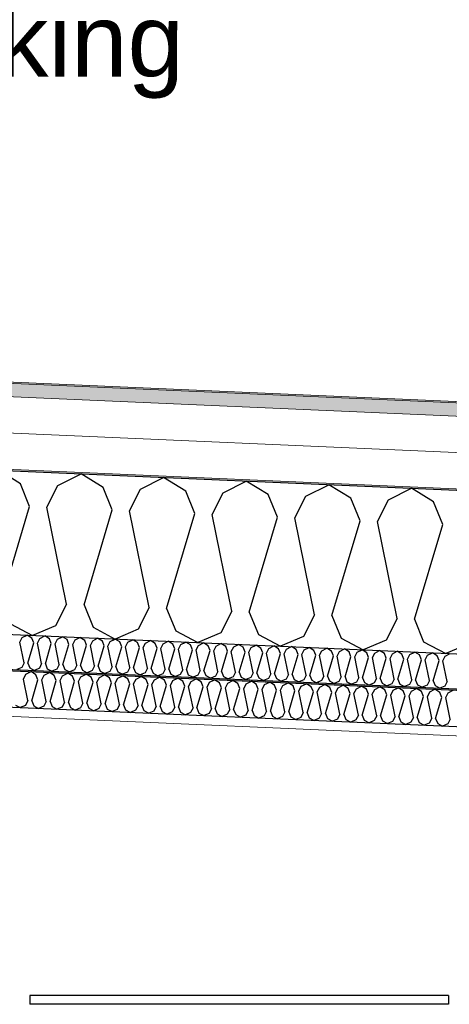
# Model space of a CAD drawing. Header units: millimetres. Extents: x -82116 to -59247, y -2070 to 13065.
# Tile 68 of 73: x -62730 to -62139, y 6114 to 7469. Entities that reach past the tile are written whole.
import ezdxf

# ---------------------------------------------------------------- set-up
doc = ezdxf.new("R2010")
doc.units = ezdxf.units.MM
doc.header["$LTSCALE"] = 0.5
doc.header["$MEASUREMENT"] = 0
doc.linetypes.add('PLINE', pattern=[0])
doc.layers.add('236- Innvendig kledning og overflate(Nye konstruksjoner)', color=7, linetype='Continuous', lineweight=0)
doc.layers.add('262- Taktekking(Nye konstruksjoner)', color=7, linetype='Continuous', lineweight=0)
for name, color, linetype in [('256- Faste himlinger og overflatebehandling (Skravur)(Nye konstruksjoner)', 7, 'Continuous'), ('256- Faste himlinger og overflatebehandling(Nye konstruksjoner)', 7, 'Continuous'), ('257- Systemhimlinger (Skravur)(Nye konstruksjoner)', 7, 'Continuous'), ('257- Systemhimlinger(Nye konstruksjoner)', 7, 'Continuous'), ('261- Primærkonstruksjon (tak)', 7, 'Continuous'), ('261- Primærkonstruksjon (tak) (Skravur)', 7, 'Continuous'), ('262- Taktekking (Skravur)(Nye konstruksjoner)', 7, 'Continuous'), ('832- Tekst bygning(Nye konstruksjoner)', 7, 'Continuous')]:
    doc.layers.add(name, color=color, linetype=linetype)
doc.styles.add('GENERATED_STYLE_3', font='arial.ttf')
doc.dimstyles.new('GENERATED_STYLE__2', dxfattribs={"dimtxt": 0.18, "dimasz": 182.4, "dimexe": 0.18, "dimexo": 0.0625, "dimgap": 0, "dimtad": 0, "dimtih": 1, "dimtoh": 1, "dimdec": 4, "dimzin": 0, "dimdsep": 46, "dimcen": 0.09, "dimadec": 0, "dimazin": 0, "dimtfac": 1, "dimtdec": 4, "dimtmove": 0, "dimatfit": 3, "dimldrblk": 'ARROWHEAD_5', "dimfxl": 1, "dimtolj": 1, "dimtzin": 0, "dimarcsym": 0})
pattern_1 = [(0, (0, 0), (0, 43.30127), [0, -25]), (0, (12.5, 21.65), (0, 43.30127), [0, -25])]

# ---------------------------------------------------------------- blocks, each defined once
blk = doc.blocks.new('*X8')
at = {"layer": '261- Primærkonstruksjon (tak) (Skravur)', "linetype": 'PLINE'}
for p, q in [((-62729.2, 6830.3), (-62759.5, 6849)), ((-62677.6, 6828), (-62645.8, 6844)), ((-62615.5, 6825.3), (-62645.8, 6844)), ((-62716.7, 6799.2), (-62729.2, 6830.3)), ((-62563.9, 6823.1), (-62532.1, 6839)), ((-62501.8, 6820.4), (-62532.1, 6839)), ((-62450.2, 6818.1), (-62418.4, 6834.1)), ((-62388.1, 6815.4), (-62418.4, 6834.1)), ((-62692.8, 6798.2), (-62677.6, 6828)), ((-62603, 6794.3), (-62615.5, 6825.3)), ((-62579.1, 6793.2), (-62563.9, 6823.1)), ((-62489.3, 6789.3), (-62501.8, 6820.4)), ((-62465.4, 6788.3), (-62450.2, 6818.1)), ((-62336.5, 6813.1), (-62304.7, 6829.1)), ((-62274.4, 6810.4), (-62304.7, 6829.1)), ((-62222.8, 6808.2), (-62191, 6824.2)), ((-62160.7, 6805.5), (-62191, 6824.2)), ((-62375.6, 6784.3), (-62388.1, 6815.4)), ((-62351.7, 6783.3), (-62336.5, 6813.1)), ((-62261.8, 6779.4), (-62274.4, 6810.4)), ((-62238, 6778.3), (-62222.8, 6808.2)), ((-62148.1, 6774.4), (-62160.7, 6805.5)), ((-62755.4, 6668.8), (-62716.7, 6799.2)), ((-62665.6, 6664.9), (-62692.8, 6798.2)), ((-62641.7, 6663.8), (-62603, 6794.3)), ((-62551.9, 6659.9), (-62579.1, 6793.2)), ((-62528, 6658.9), (-62489.3, 6789.3)), ((-62438.2, 6655), (-62465.4, 6788.3)), ((-62414.3, 6653.9), (-62375.6, 6784.3)), ((-62324.5, 6650), (-62351.7, 6783.3)), ((-62300.6, 6649), (-62261.8, 6779.4)), ((-62210.7, 6645), (-62238, 6778.3)), ((-62186.9, 6644), (-62148.1, 6774.4)), ((-62665.6, 6664.9), (-62680.8, 6635)), ((-62641.7, 6663.8), (-62629.2, 6632.8)), ((-62551.9, 6659.9), (-62567.1, 6630.1)), ((-62528, 6658.9), (-62515.5, 6627.8)), ((-62438.2, 6655), (-62453.3, 6625.1)), ((-62414.3, 6653.9), (-62401.7, 6622.9)), ((-62324.5, 6650), (-62339.6, 6620.2)), ((-62300.6, 6649), (-62288, 6617.9)), ((-62210.7, 6645), (-62225.9, 6615.2)), ((-62186.9, 6644), (-62174.3, 6612.9)), ((-62742.9, 6637.8), (-62712.5, 6621.7)), ((-62680.8, 6635), (-62712.5, 6621.7)), ((-62629.2, 6632.8), (-62598.8, 6616.7)), ((-62567.1, 6630.1), (-62598.8, 6616.7)), ((-62515.5, 6627.8), (-62485, 6611.8)), ((-62453.3, 6625.1), (-62485, 6611.8)), ((-62401.7, 6622.9), (-62371.3, 6606.8)), ((-62339.6, 6620.2), (-62371.3, 6606.8)), ((-62288, 6617.9), (-62257.6, 6601.8)), ((-62225.9, 6615.2), (-62257.6, 6601.8)), ((-62174.3, 6612.9), (-62143.9, 6596.9)), ((-62112.2, 6610.2), (-62143.9, 6596.9))]:
    blk.add_line(p, q, dxfattribs=at)
blk = doc.blocks.new('*X19')
at = {"layer": '256- Faste himlinger og overflatebehandling (Skravur)(Nye konstruksjoner)', "linetype": 'PLINE'}
for p, q in [((-62725.1, 6561.6), (-62721.7, 6568.2)), ((-62719, 6532), (-62725.1, 6561.6)), ((-62721.7, 6568.2), (-62714.6, 6571.8)), ((-62707.9, 6567.6), (-62714.6, 6571.8)), ((-62713.7, 6531.7), (-62705.1, 6560.7)), ((-62705.1, 6560.7), (-62707.9, 6567.6)), ((-62699.8, 6560.5), (-62696.4, 6567.1)), ((-62693.8, 6530.8), (-62699.8, 6560.5)), ((-62696.4, 6567.1), (-62689.4, 6570.7)), ((-62682.6, 6566.5), (-62689.4, 6570.7)), ((-62688.5, 6530.6), (-62679.9, 6559.6)), ((-62679.9, 6559.6), (-62682.6, 6566.5)), ((-62674.6, 6559.4), (-62671.2, 6566)), ((-62668.5, 6529.7), (-62674.6, 6559.4)), ((-62671.2, 6566), (-62664.1, 6569.5)), ((-62657.4, 6565.4), (-62664.1, 6569.5)), ((-62663.2, 6529.5), (-62654.6, 6558.5)), ((-62654.6, 6558.5), (-62657.4, 6565.4)), ((-62649.3, 6558.3), (-62645.9, 6564.9)), ((-62645.9, 6564.9), (-62638.8, 6568.4)), ((-62632.1, 6564.3), (-62638.8, 6568.4)), ((-62629.3, 6557.4), (-62632.1, 6564.3)), ((-62624, 6557.2), (-62620.6, 6563.8)), ((-62620.6, 6563.8), (-62613.6, 6567.3)), ((-62606.8, 6563.2), (-62613.6, 6567.3)), ((-62604.1, 6556.3), (-62606.8, 6563.2)), ((-62598.7, 6556.1), (-62595.4, 6562.7)), ((-62595.4, 6562.7), (-62588.3, 6566.2)), ((-62581.6, 6562.1), (-62588.3, 6566.2)), ((-62578.8, 6555.2), (-62581.6, 6562.1)), ((-62573.5, 6555), (-62570.1, 6561.6)), ((-62570.1, 6561.6), (-62563, 6565.1)), ((-62556.3, 6561), (-62563, 6565.1)), ((-62553.5, 6554.1), (-62556.3, 6561)), ((-62548.2, 6553.9), (-62544.8, 6560.5)), ((-62544.8, 6560.5), (-62537.8, 6564)), ((-62531, 6559.9), (-62537.8, 6564)), ((-62528.2, 6553), (-62531, 6559.9)), ((-62522.9, 6552.7), (-62519.6, 6559.4)), ((-62519.6, 6559.4), (-62512.5, 6562.9)), ((-62505.8, 6558.8), (-62512.5, 6562.9)), ((-62503, 6551.9), (-62505.8, 6558.8)), ((-62494.3, 6558.3), (-62487.2, 6561.8)), ((-62480.5, 6557.7), (-62487.2, 6561.8)), ((-62469, 6557.2), (-62462, 6560.7)), ((-62455.2, 6556.6), (-62462, 6560.7)), ((-62443.8, 6556.1), (-62436.7, 6559.6)), ((-62430, 6555.5), (-62436.7, 6559.6)), ((-62418.5, 6555), (-62411.4, 6558.5)), ((-62404.7, 6554.4), (-62411.4, 6558.5)), ((-62643.2, 6528.6), (-62649.3, 6558.3)), ((-62637.9, 6528.4), (-62629.3, 6557.4)), ((-62618, 6527.5), (-62624, 6557.2)), ((-62612.7, 6527.3), (-62604.1, 6556.3)), ((-62592.7, 6526.4), (-62598.7, 6556.1)), ((-62587.4, 6526.2), (-62578.8, 6555.2)), ((-62567.4, 6525.3), (-62573.5, 6555)), ((-62562.1, 6525.1), (-62553.5, 6554.1)), ((-62542.2, 6524.2), (-62548.2, 6553.9)), ((-62536.9, 6524), (-62528.2, 6553)), ((-62516.9, 6523.1), (-62522.9, 6552.7)), ((-62511.6, 6522.9), (-62503, 6551.9)), ((-62497.7, 6551.6), (-62494.3, 6558.3)), ((-62491.6, 6522), (-62497.7, 6551.6)), ((-62486.3, 6521.8), (-62477.7, 6550.8)), ((-62477.7, 6550.8), (-62480.5, 6557.7)), ((-62472.4, 6550.5), (-62469, 6557.2)), ((-62466.4, 6520.9), (-62472.4, 6550.5)), ((-62461, 6520.7), (-62452.4, 6549.7)), ((-62452.4, 6549.7), (-62455.2, 6556.6)), ((-62447.1, 6549.4), (-62443.8, 6556.1)), ((-62441.1, 6519.8), (-62447.1, 6549.4)), ((-62435.8, 6519.6), (-62427.2, 6548.6)), ((-62427.2, 6548.6), (-62430, 6555.5)), ((-62421.9, 6548.3), (-62418.5, 6555)), ((-62415.8, 6518.7), (-62421.9, 6548.3)), ((-62410.5, 6518.5), (-62401.9, 6547.5)), ((-62401.9, 6547.5), (-62404.7, 6554.4)), ((-62396.6, 6547.2), (-62393.2, 6553.9)), ((-62390.5, 6517.6), (-62396.6, 6547.2)), ((-62393.2, 6553.9), (-62386.1, 6557.4)), ((-62379.4, 6553.3), (-62386.1, 6557.4)), ((-62385.2, 6517.4), (-62376.6, 6546.4)), ((-62376.6, 6546.4), (-62379.4, 6553.3)), ((-62371.3, 6546.1), (-62367.9, 6552.8)), ((-62365.3, 6516.5), (-62371.3, 6546.1)), ((-62367.9, 6552.8), (-62360.9, 6556.3)), ((-62354.1, 6552.2), (-62360.9, 6556.3)), ((-62360, 6516.3), (-62351.4, 6545.3)), ((-62351.4, 6545.3), (-62354.1, 6552.2)), ((-62346.1, 6545), (-62342.7, 6551.7)), ((-62340, 6515.4), (-62346.1, 6545)), ((-62342.7, 6551.7), (-62335.6, 6555.2)), ((-62328.9, 6551.1), (-62335.6, 6555.2)), ((-62326.1, 6544.2), (-62328.9, 6551.1)), ((-62320.8, 6543.9), (-62317.4, 6550.6)), ((-62317.4, 6550.6), (-62310.3, 6554.1)), ((-62303.6, 6550), (-62310.3, 6554.1)), ((-62300.8, 6543), (-62303.6, 6550)), ((-62295.5, 6542.8), (-62292.1, 6549.5)), ((-62292.1, 6549.5), (-62285.1, 6553)), ((-62278.3, 6548.8), (-62285.1, 6553)), ((-62275.6, 6541.9), (-62278.3, 6548.8)), ((-62270.2, 6541.7), (-62266.9, 6548.3)), ((-62266.9, 6548.3), (-62259.8, 6551.9)), ((-62253.1, 6547.7), (-62259.8, 6551.9)), ((-62250.3, 6540.8), (-62253.1, 6547.7)), ((-62245, 6540.6), (-62241.6, 6547.2)), ((-62241.6, 6547.2), (-62234.5, 6550.8)), ((-62227.8, 6546.6), (-62234.5, 6550.8)), ((-62225, 6539.7), (-62227.8, 6546.6)), ((-62219.7, 6539.5), (-62216.3, 6546.1)), ((-62216.3, 6546.1), (-62209.3, 6549.7)), ((-62202.5, 6545.5), (-62209.3, 6549.7)), ((-62199.8, 6538.6), (-62202.5, 6545.5)), ((-62194.4, 6538.4), (-62191.1, 6545)), ((-62191.1, 6545), (-62184, 6548.6)), ((-62177.3, 6544.4), (-62184, 6548.6)), ((-62165.8, 6543.9), (-62158.7, 6547.5)), ((-62152, 6543.3), (-62158.7, 6547.5)), ((-62140.5, 6542.8), (-62133.5, 6546.4)), ((-62719, 6532), (-62722.4, 6525.3)), ((-62713.7, 6531.7), (-62711, 6524.8)), ((-62334.7, 6515.2), (-62326.1, 6544.2)), ((-62314.7, 6514.3), (-62320.8, 6543.9)), ((-62309.4, 6514.1), (-62300.8, 6543)), ((-62289.5, 6513.2), (-62295.5, 6542.8)), ((-62284.2, 6513), (-62275.6, 6541.9)), ((-62264.2, 6512.1), (-62270.2, 6541.7)), ((-62258.9, 6511.9), (-62250.3, 6540.8)), ((-62238.9, 6511), (-62245, 6540.6)), ((-62233.6, 6510.8), (-62225, 6539.7)), ((-62213.7, 6509.9), (-62219.7, 6539.5)), ((-62208.4, 6509.7), (-62199.8, 6538.6)), ((-62188.4, 6508.8), (-62194.4, 6538.4)), ((-62183.1, 6508.6), (-62174.5, 6537.5)), ((-62174.5, 6537.5), (-62177.3, 6544.4)), ((-62169.2, 6537.3), (-62165.8, 6543.9)), ((-62163.1, 6507.7), (-62169.2, 6537.3)), ((-62157.8, 6507.4), (-62149.2, 6536.4)), ((-62149.2, 6536.4), (-62152, 6543.3)), ((-62143.9, 6536.2), (-62140.5, 6542.8)), ((-62137.9, 6506.6), (-62143.9, 6536.2)), ((-62736.2, 6525.9), (-62729.5, 6522.4)), ((-62722.4, 6525.3), (-62729.5, 6522.4)), ((-62711, 6524.8), (-62704.2, 6521.3)), ((-62697.1, 6524.2), (-62704.2, 6521.3)), ((-62693.8, 6530.8), (-62697.1, 6524.2)), ((-62688.5, 6530.6), (-62685.7, 6523.7)), ((-62685.7, 6523.7), (-62678.9, 6520.1)), ((-62671.9, 6523.1), (-62678.9, 6520.1)), ((-62668.5, 6529.7), (-62671.9, 6523.1)), ((-62663.2, 6529.5), (-62660.4, 6522.6)), ((-62660.4, 6522.6), (-62653.7, 6519)), ((-62646.6, 6522), (-62653.7, 6519)), ((-62643.2, 6528.6), (-62646.6, 6522)), ((-62637.9, 6528.4), (-62635.1, 6521.5)), ((-62635.1, 6521.5), (-62628.4, 6517.9)), ((-62621.3, 6520.9), (-62628.4, 6517.9)), ((-62618, 6527.5), (-62621.3, 6520.9)), ((-62612.7, 6527.3), (-62609.9, 6520.4)), ((-62609.9, 6520.4), (-62603.1, 6516.8)), ((-62596.1, 6519.8), (-62603.1, 6516.8)), ((-62592.7, 6526.4), (-62596.1, 6519.8)), ((-62587.4, 6526.2), (-62584.6, 6519.3)), ((-62584.6, 6519.3), (-62577.8, 6515.7)), ((-62570.8, 6518.7), (-62577.8, 6515.7)), ((-62567.4, 6525.3), (-62570.8, 6518.7)), ((-62562.1, 6525.1), (-62559.3, 6518.2)), ((-62559.3, 6518.2), (-62552.6, 6514.6)), ((-62542.2, 6524.2), (-62545.5, 6517.6)), ((-62536.9, 6524), (-62534.1, 6517.1)), ((-62516.9, 6523.1), (-62520.3, 6516.5)), ((-62511.6, 6522.9), (-62508.8, 6516)), ((-62491.6, 6522), (-62495, 6515.4)), ((-62486.3, 6521.8), (-62483.5, 6514.9)), ((-62466.4, 6520.9), (-62469.7, 6514.3)), ((-62461, 6520.7), (-62458.3, 6513.8)), ((-62441.1, 6519.8), (-62444.5, 6513.2)), ((-62435.8, 6519.6), (-62433, 6512.7)), ((-62415.8, 6518.7), (-62419.2, 6512.1)), ((-62410.5, 6518.5), (-62407.7, 6511.6)), ((-62545.5, 6517.6), (-62552.6, 6514.6)), ((-62534.1, 6517.1), (-62527.3, 6513.5)), ((-62520.3, 6516.5), (-62527.3, 6513.5)), ((-62508.8, 6516), (-62502, 6512.4)), ((-62495, 6515.4), (-62502, 6512.4)), ((-62483.5, 6514.9), (-62476.8, 6511.3)), ((-62469.7, 6514.3), (-62476.8, 6511.3)), ((-62458.3, 6513.8), (-62451.5, 6510.2)), ((-62444.5, 6513.2), (-62451.5, 6510.2)), ((-62433, 6512.7), (-62426.2, 6509.1)), ((-62419.2, 6512.1), (-62426.2, 6509.1)), ((-62407.7, 6511.6), (-62401, 6508)), ((-62393.9, 6511), (-62401, 6508)), ((-62390.5, 6517.6), (-62393.9, 6511)), ((-62385.2, 6517.4), (-62382.5, 6510.5)), ((-62382.5, 6510.5), (-62375.7, 6506.9)), ((-62368.7, 6509.9), (-62375.7, 6506.9)), ((-62365.3, 6516.5), (-62368.7, 6509.9)), ((-62360, 6516.3), (-62357.2, 6509.4)), ((-62357.2, 6509.4), (-62350.4, 6505.8)), ((-62343.4, 6508.8), (-62350.4, 6505.8)), ((-62340, 6515.4), (-62343.4, 6508.8)), ((-62334.7, 6515.2), (-62331.9, 6508.3)), ((-62331.9, 6508.3), (-62325.2, 6504.7)), ((-62318.1, 6507.7), (-62325.2, 6504.7)), ((-62314.7, 6514.3), (-62318.1, 6507.7)), ((-62309.4, 6514.1), (-62306.6, 6507.2)), ((-62306.6, 6507.2), (-62299.9, 6503.6)), ((-62292.8, 6506.6), (-62299.9, 6503.6)), ((-62289.5, 6513.2), (-62292.8, 6506.6)), ((-62284.2, 6513), (-62281.4, 6506.1)), ((-62281.4, 6506.1), (-62274.6, 6502.5)), ((-62267.6, 6505.5), (-62274.6, 6502.5)), ((-62264.2, 6512.1), (-62267.6, 6505.5)), ((-62258.9, 6511.9), (-62256.1, 6505)), ((-62256.1, 6505), (-62249.4, 6501.4)), ((-62242.3, 6504.4), (-62249.4, 6501.4)), ((-62238.9, 6511), (-62242.3, 6504.4)), ((-62233.6, 6510.8), (-62230.8, 6503.9)), ((-62213.7, 6509.9), (-62217, 6503.3)), ((-62208.4, 6509.7), (-62205.6, 6502.8)), ((-62188.4, 6508.8), (-62191.8, 6502.2)), ((-62183.1, 6508.6), (-62180.3, 6501.6)), ((-62163.1, 6507.7), (-62166.5, 6501)), ((-62157.8, 6507.4), (-62155, 6500.5)), ((-62137.9, 6506.6), (-62141.2, 6499.9)), ((-62230.8, 6503.9), (-62224.1, 6500.3)), ((-62217, 6503.3), (-62224.1, 6500.3)), ((-62205.6, 6502.8), (-62198.8, 6499.2)), ((-62191.8, 6502.2), (-62198.8, 6499.2)), ((-62180.3, 6501.6), (-62173.5, 6498.1)), ((-62166.5, 6501), (-62173.5, 6498.1)), ((-62155, 6500.5), (-62148.3, 6497)), ((-62141.2, 6499.9), (-62148.3, 6497))]:
    blk.add_line(p, q, dxfattribs=at)
blk = doc.blocks.new('*X20')
at = {"layer": '256- Faste himlinger og overflatebehandling (Skravur)(Nye konstruksjoner)', "linetype": 'PLINE'}
for p, q in [((-62730.1, 6612.3), (-62726.8, 6618.6)), ((-62726.8, 6618.6), (-62720, 6622)), ((-62713.6, 6618.1), (-62720, 6622)), ((-62710.9, 6611.4), (-62713.6, 6618.1)), ((-62705.8, 6611.2), (-62702.6, 6617.6)), ((-62702.6, 6617.6), (-62695.8, 6621)), ((-62689.3, 6617), (-62695.8, 6621)), ((-62686.7, 6610.4), (-62689.3, 6617)), ((-62681.6, 6610.1), (-62678.3, 6616.5)), ((-62678.3, 6616.5), (-62671.5, 6619.9)), ((-62665.1, 6615.9), (-62671.5, 6619.9)), ((-62662.4, 6609.3), (-62665.1, 6615.9)), ((-62657.3, 6609.1), (-62654.1, 6615.5)), ((-62654.1, 6615.5), (-62647.3, 6618.9)), ((-62640.8, 6614.9), (-62647.3, 6618.9)), ((-62638.1, 6608.2), (-62640.8, 6614.9)), ((-62633, 6608), (-62629.8, 6614.4)), ((-62629.8, 6614.4), (-62623, 6617.8)), ((-62616.5, 6613.8), (-62623, 6617.8)), ((-62613.9, 6607.2), (-62616.5, 6613.8)), ((-62608.8, 6607), (-62605.5, 6613.3)), ((-62605.5, 6613.3), (-62598.8, 6616.7)), ((-62592.3, 6612.8), (-62598.8, 6616.7)), ((-62589.6, 6606.1), (-62592.3, 6612.8)), ((-62581.3, 6612.3), (-62574.5, 6615.7)), ((-62568, 6611.7), (-62574.5, 6615.7)), ((-62557, 6611.2), (-62550.2, 6614.6)), ((-62543.8, 6610.6), (-62550.2, 6614.6)), ((-62532.8, 6610.2), (-62526, 6613.6)), ((-62519.5, 6609.6), (-62526, 6613.6)), ((-62724.3, 6583.8), (-62730.1, 6612.3)), ((-62719.2, 6583.6), (-62710.9, 6611.4)), ((-62700, 6582.8), (-62705.8, 6611.2)), ((-62694.9, 6582.5), (-62686.7, 6610.4)), ((-62675.8, 6581.7), (-62681.6, 6610.1)), ((-62670.7, 6581.5), (-62662.4, 6609.3)), ((-62651.5, 6580.6), (-62657.3, 6609.1)), ((-62646.4, 6580.4), (-62638.1, 6608.2)), ((-62627.2, 6579.6), (-62633, 6608)), ((-62622.1, 6579.4), (-62613.9, 6607.2)), ((-62603, 6578.5), (-62608.8, 6607)), ((-62597.9, 6578.3), (-62589.6, 6606.1)), ((-62584.5, 6605.9), (-62581.3, 6612.3)), ((-62578.7, 6577.5), (-62584.5, 6605.9)), ((-62573.6, 6577.2), (-62565.4, 6605.1)), ((-62565.4, 6605.1), (-62568, 6611.7)), ((-62560.3, 6604.9), (-62557, 6611.2)), ((-62554.5, 6576.4), (-62560.3, 6604.9)), ((-62549.4, 6576.2), (-62541.1, 6604)), ((-62541.1, 6604), (-62543.8, 6610.6)), ((-62536, 6603.8), (-62532.8, 6610.2)), ((-62530.2, 6575.4), (-62536, 6603.8)), ((-62525.1, 6575.1), (-62516.8, 6603)), ((-62516.8, 6603), (-62519.5, 6609.6)), ((-62511.7, 6602.7), (-62508.5, 6609.1)), ((-62505.9, 6574.3), (-62511.7, 6602.7)), ((-62508.5, 6609.1), (-62501.7, 6612.5)), ((-62495.3, 6608.5), (-62501.7, 6612.5)), ((-62500.8, 6574.1), (-62492.6, 6601.9)), ((-62492.6, 6601.9), (-62495.3, 6608.5)), ((-62487.5, 6601.7), (-62484.2, 6608)), ((-62481.7, 6573.2), (-62487.5, 6601.7)), ((-62484.2, 6608), (-62477.5, 6611.4)), ((-62471, 6607.5), (-62477.5, 6611.4)), ((-62476.6, 6573), (-62468.3, 6600.8)), ((-62468.3, 6600.8), (-62471, 6607.5)), ((-62463.2, 6600.6), (-62460, 6607)), ((-62457.4, 6572.2), (-62463.2, 6600.6)), ((-62460, 6607), (-62453.2, 6610.4)), ((-62446.7, 6606.4), (-62453.2, 6610.4)), ((-62452.3, 6572), (-62444.1, 6599.8)), ((-62444.1, 6599.8), (-62446.7, 6606.4)), ((-62439, 6599.6), (-62435.7, 6605.9)), ((-62433.2, 6571.1), (-62439, 6599.6)), ((-62435.7, 6605.9), (-62428.9, 6609.3)), ((-62422.5, 6605.3), (-62428.9, 6609.3)), ((-62419.8, 6598.7), (-62422.5, 6605.3)), ((-62414.7, 6598.5), (-62411.5, 6604.9)), ((-62411.5, 6604.9), (-62404.7, 6608.3)), ((-62398.2, 6604.3), (-62404.7, 6608.3)), ((-62395.6, 6597.7), (-62398.2, 6604.3)), ((-62390.5, 6597.4), (-62387.2, 6603.8)), ((-62387.2, 6603.8), (-62380.4, 6607.2)), ((-62374, 6603.2), (-62380.4, 6607.2)), ((-62371.3, 6596.6), (-62374, 6603.2)), ((-62366.2, 6596.4), (-62363, 6602.7)), ((-62363, 6602.7), (-62356.2, 6606.2)), ((-62349.7, 6602.2), (-62356.2, 6606.2)), ((-62347, 6595.5), (-62349.7, 6602.2)), ((-62341.9, 6595.3), (-62338.7, 6601.7)), ((-62338.7, 6601.7), (-62331.9, 6605.1)), ((-62325.5, 6601.1), (-62331.9, 6605.1)), ((-62322.8, 6594.5), (-62325.5, 6601.1)), ((-62317.7, 6594.3), (-62314.4, 6600.6)), ((-62314.4, 6600.6), (-62307.7, 6604)), ((-62301.2, 6600), (-62307.7, 6604)), ((-62298.5, 6593.4), (-62301.2, 6600)), ((-62293.4, 6593.2), (-62290.2, 6599.6)), ((-62290.2, 6599.6), (-62283.4, 6603)), ((-62276.9, 6599), (-62283.4, 6603)), ((-62265.9, 6598.5), (-62259.1, 6601.9)), ((-62252.7, 6597.9), (-62259.1, 6601.9)), ((-62241.7, 6597.4), (-62234.9, 6600.9)), ((-62228.4, 6596.9), (-62234.9, 6600.9)), ((-62217.4, 6596.4), (-62210.6, 6599.8)), ((-62204.2, 6595.8), (-62210.6, 6599.8)), ((-62428.1, 6570.9), (-62419.8, 6598.7)), ((-62408.9, 6570.1), (-62414.7, 6598.5)), ((-62403.8, 6569.8), (-62395.6, 6597.7)), ((-62384.7, 6569), (-62390.5, 6597.4)), ((-62379.6, 6568.8), (-62371.3, 6596.6)), ((-62360.4, 6567.9), (-62366.2, 6596.4)), ((-62355.3, 6567.7), (-62347, 6595.5)), ((-62336.1, 6566.9), (-62341.9, 6595.3)), ((-62331, 6566.7), (-62322.8, 6594.5)), ((-62311.9, 6565.8), (-62317.7, 6594.3)), ((-62306.8, 6565.6), (-62298.5, 6593.4)), ((-62287.6, 6564.8), (-62293.4, 6593.2)), ((-62282.5, 6564.5), (-62274.3, 6592.4)), ((-62274.3, 6592.4), (-62276.9, 6599)), ((-62269.2, 6592.1), (-62265.9, 6598.5)), ((-62263.4, 6563.7), (-62269.2, 6592.1)), ((-62258.3, 6563.5), (-62250, 6591.3)), ((-62250, 6591.3), (-62252.7, 6597.9)), ((-62244.9, 6591.1), (-62241.7, 6597.4)), ((-62239.1, 6562.6), (-62244.9, 6591.1)), ((-62234, 6562.4), (-62225.7, 6590.2)), ((-62225.7, 6590.2), (-62228.4, 6596.9)), ((-62220.6, 6590), (-62217.4, 6596.4)), ((-62214.8, 6561.6), (-62220.6, 6590)), ((-62209.7, 6561.4), (-62201.5, 6589.2)), ((-62201.5, 6589.2), (-62204.2, 6595.8)), ((-62196.4, 6589), (-62193.2, 6595.3)), ((-62190.6, 6560.5), (-62196.4, 6589)), ((-62193.2, 6595.3), (-62186.4, 6598.7)), ((-62179.9, 6594.8), (-62186.4, 6598.7)), ((-62185.5, 6560.3), (-62177.2, 6588.1)), ((-62177.2, 6588.1), (-62179.9, 6594.8)), ((-62172.1, 6587.9), (-62168.9, 6594.3)), ((-62166.3, 6559.5), (-62172.1, 6587.9)), ((-62168.9, 6594.3), (-62162.1, 6597.7)), ((-62155.6, 6593.7), (-62162.1, 6597.7)), ((-62161.2, 6559.2), (-62153, 6587.1)), ((-62153, 6587.1), (-62155.6, 6593.7)), ((-62147.9, 6586.8), (-62144.6, 6593.2)), ((-62142.1, 6558.4), (-62147.9, 6586.8)), ((-62144.6, 6593.2), (-62137.8, 6596.6)), ((-62727.5, 6577.5), (-62734.3, 6574.6)), ((-62724.3, 6583.8), (-62727.5, 6577.5)), ((-62719.2, 6583.6), (-62716.5, 6577)), ((-62716.5, 6577), (-62710, 6573.6)), ((-62703.2, 6576.4), (-62710, 6573.6)), ((-62700, 6582.8), (-62703.2, 6576.4)), ((-62694.9, 6582.5), (-62692.2, 6575.9)), ((-62692.2, 6575.9), (-62685.8, 6572.5)), ((-62679, 6575.3), (-62685.8, 6572.5)), ((-62675.8, 6581.7), (-62679, 6575.3)), ((-62670.7, 6581.5), (-62668, 6574.9)), ((-62668, 6574.9), (-62661.5, 6571.4)), ((-62654.7, 6574.3), (-62661.5, 6571.4)), ((-62651.5, 6580.6), (-62654.7, 6574.3)), ((-62646.4, 6580.4), (-62643.7, 6573.8)), ((-62643.7, 6573.8), (-62637.2, 6570.4)), ((-62630.5, 6573.2), (-62637.2, 6570.4)), ((-62627.2, 6579.6), (-62630.5, 6573.2)), ((-62622.1, 6579.4), (-62619.5, 6572.7)), ((-62619.5, 6572.7), (-62613, 6569.3)), ((-62606.2, 6572.2), (-62613, 6569.3)), ((-62603, 6578.5), (-62606.2, 6572.2)), ((-62597.9, 6578.3), (-62595.2, 6571.7)), ((-62578.7, 6577.5), (-62582, 6571.1)), ((-62573.6, 6577.2), (-62570.9, 6570.6)), ((-62554.5, 6576.4), (-62557.7, 6570)), ((-62549.4, 6576.2), (-62546.7, 6569.6)), ((-62530.2, 6575.4), (-62533.4, 6569)), ((-62525.1, 6575.1), (-62522.4, 6568.5)), ((-62505.9, 6574.3), (-62509.2, 6567.9)), ((-62500.8, 6574.1), (-62498.2, 6567.4)), ((-62481.7, 6573.2), (-62484.9, 6566.9)), ((-62476.6, 6573), (-62473.9, 6566.4)), ((-62457.4, 6572.2), (-62460.7, 6565.8)), ((-62595.2, 6571.7), (-62588.7, 6568.3)), ((-62582, 6571.1), (-62588.7, 6568.3)), ((-62570.9, 6570.6), (-62564.5, 6567.2)), ((-62557.7, 6570), (-62564.5, 6567.2)), ((-62546.7, 6569.6), (-62540.2, 6566.1)), ((-62533.4, 6569), (-62540.2, 6566.1)), ((-62522.4, 6568.5), (-62515.9, 6565.1)), ((-62509.2, 6567.9), (-62515.9, 6565.1)), ((-62498.2, 6567.4), (-62491.7, 6564)), ((-62484.9, 6566.9), (-62491.7, 6564)), ((-62473.9, 6566.4), (-62467.4, 6563)), ((-62460.7, 6565.8), (-62467.4, 6563)), ((-62452.3, 6572), (-62449.7, 6565.3)), ((-62449.7, 6565.3), (-62443.2, 6561.9)), ((-62436.4, 6564.8), (-62443.2, 6561.9)), ((-62433.2, 6571.1), (-62436.4, 6564.8)), ((-62428.1, 6570.9), (-62425.4, 6564.3)), ((-62425.4, 6564.3), (-62418.9, 6560.8)), ((-62412.2, 6563.7), (-62418.9, 6560.8)), ((-62408.9, 6570.1), (-62412.2, 6563.7)), ((-62403.8, 6569.8), (-62401.1, 6563.2)), ((-62401.1, 6563.2), (-62394.7, 6559.8)), ((-62387.9, 6562.6), (-62394.7, 6559.8)), ((-62384.7, 6569), (-62387.9, 6562.6)), ((-62379.6, 6568.8), (-62376.9, 6562.2)), ((-62376.9, 6562.2), (-62370.4, 6558.7)), ((-62363.6, 6561.6), (-62370.4, 6558.7)), ((-62360.4, 6567.9), (-62363.6, 6561.6)), ((-62355.3, 6567.7), (-62352.6, 6561.1)), ((-62352.6, 6561.1), (-62346.1, 6557.7)), ((-62339.4, 6560.5), (-62346.1, 6557.7)), ((-62336.1, 6566.9), (-62339.4, 6560.5)), ((-62331, 6566.7), (-62328.4, 6560)), ((-62328.4, 6560), (-62321.9, 6556.6)), ((-62315.1, 6559.5), (-62321.9, 6556.6)), ((-62311.9, 6565.8), (-62315.1, 6559.5)), ((-62306.8, 6565.6), (-62304.1, 6559)), ((-62304.1, 6559), (-62297.6, 6555.5)), ((-62287.6, 6564.8), (-62290.9, 6558.4)), ((-62282.5, 6564.5), (-62279.9, 6557.9)), ((-62263.4, 6563.7), (-62266.6, 6557.3)), ((-62258.3, 6563.5), (-62255.6, 6556.9)), ((-62239.1, 6562.6), (-62242.3, 6556.3)), ((-62234, 6562.4), (-62231.3, 6555.8)), ((-62214.8, 6561.6), (-62218.1, 6555.2)), ((-62209.7, 6561.4), (-62207.1, 6554.7)), ((-62190.6, 6560.5), (-62193.8, 6554.2)), ((-62185.5, 6560.3), (-62182.8, 6553.7)), ((-62166.3, 6559.5), (-62169.6, 6553.1)), ((-62161.2, 6559.2), (-62158.6, 6552.6)), ((-62290.9, 6558.4), (-62297.6, 6555.5)), ((-62279.9, 6557.9), (-62273.4, 6554.5)), ((-62266.6, 6557.3), (-62273.4, 6554.5)), ((-62255.6, 6556.9), (-62249.1, 6553.4)), ((-62242.3, 6556.3), (-62249.1, 6553.4)), ((-62231.3, 6555.8), (-62224.8, 6552.4)), ((-62218.1, 6555.2), (-62224.8, 6552.4)), ((-62207.1, 6554.7), (-62200.6, 6551.3)), ((-62193.8, 6554.2), (-62200.6, 6551.3)), ((-62182.8, 6553.7), (-62176.3, 6550.3)), ((-62169.6, 6553.1), (-62176.3, 6550.3)), ((-62158.6, 6552.6), (-62152.1, 6549.2)), ((-62145.3, 6552), (-62152.1, 6549.2)), ((-62142.1, 6558.4), (-62145.3, 6552))]:
    blk.add_line(p, q, dxfattribs=at)
blk = doc.blocks.new('ARROWHEAD_5')
at = {"linetype": 'Continuous'}
blk.add_hatch(color=256, dxfattribs=at).paths.add_polyline_path([(-1, 0.2679), (0, 0), (-1, -0.2679)])
blk.add_line((0, 0), (-1, 0), dxfattribs=at)

msp = doc.modelspace()

# ---------------------------------------------------------------- hatches: boundary and pattern name
at = {"layer": '256- Faste himlinger og overflatebehandling (Skravur)(Nye konstruksjoner)', "linetype": 'Continuous'}
msp.add_hatch(color=256, dxfattribs=at).paths.add_polyline_path([(-61590.7, 6524.7), (-67760.7, 6794.1), (-67760.7, 6792.1), (-61590.7, 6522.7)])
h = msp.add_hatch(dxfattribs=at)
h.set_pattern_fill('Gips', color=256, style=0, pattern_type=2)
h.set_pattern_definition([(357.5, (0, 0), (3.77755, 86.52011), [0, -50]), (357.5, (26.865, 42.17), (3.77755, 86.52011), [0, -50])])
h.paths.add_polyline_path([(-61590.7, 6472.6), (-63715.7, 6565.4), (-63715.7, 6552.9), (-61590.7, 6460.1)])
at = {"layer": '257- Systemhimlinger (Skravur)(Nye konstruksjoner)', "linetype": 'Continuous'}
h = msp.add_hatch(dxfattribs=at)
h.set_pattern_fill('Prikker_tett', color=256, style=0, pattern_type=2)
h.set_pattern_definition(pattern_1)
h.paths.add_polyline_path([(-62716.2, 6114), (-62140.2, 6114), (-62140.2, 6126), (-62716.2, 6126)])
at = {"layer": '262- Taktekking (Skravur)(Nye konstruksjoner)', "linetype": 'Continuous'}
msp.add_hatch(color=256, dxfattribs=at).paths.add_polyline_path([(-66593.2, 7136.5), (-61143.2, 6898.5), (-61143.2, 6900.5), (-66593.2, 7138.5)])
h = msp.add_hatch(dxfattribs=at)
h.set_pattern_fill('Prikker_tett', color=256, style=0, pattern_type=2)
h.set_pattern_definition(pattern_1)
h.paths.add_polyline_path([(-66593.2, 7016.4), (-61143.2, 6778.4), (-61143.2, 6780.4), (-66593.2, 7018.4)])
at = {"layer": '262- Taktekking(Nye konstruksjoner)', "linetype": 'Continuous'}
msp.add_hatch(color=256, dxfattribs=at).paths.add_polyline_path([(-66593.2, 7136.5), (-66593.2, 7118.5), (-61143.2, 6880.5), (-61143.2, 6898.5)])

# ---------------------------------------------------------------- linework, layer by layer
at = {"layer": '236- Innvendig kledning og overflate(Nye konstruksjoner)', "linetype": 'PLINE'}
msp.add_line((-69600.7, 6809.8), (-61528.2, 6457.4), dxfattribs=at)
at = {"layer": '256- Faste himlinger og overflatebehandling(Nye konstruksjoner)', "linetype": 'PLINE'}
for p, q in [((-69600.7, 6874.4), (-61528.2, 6522)), ((-69600.7, 6872.4), (-61528.2, 6520)), ((-69600.7, 6822.4), (-61528.2, 6469.9))]:
    msp.add_line(p, q, dxfattribs=at)
at = {"layer": '257- Systemhimlinger(Nye konstruksjoner)', "linetype": 'PLINE'}
for p, q in [((-62716.2, 6126), (-62716.2, 6114)), ((-62140.2, 6126), (-62716.2, 6126)), ((-62140.2, 6126), (-62140.2, 6114)), ((-62140.2, 6114), (-62716.2, 6114))]:
    msp.add_line(p, q, dxfattribs=at)
at = {"layer": '261- Primærkonstruksjon (tak)', "linetype": 'PLINE'}
for p, q in [((-66593.2, 7016.4), (-61323.2, 6786.3)), ((-69600.7, 6922.5), (-61528.2, 6570))]:
    msp.add_line(p, q, dxfattribs=at)
at = {"layer": '262- Taktekking(Nye konstruksjoner)', "linetype": 'PLINE'}
for p, q in [((-66593.2, 7138.5), (-61143.2, 6900.5)), ((-66593.2, 7136.5), (-61143.2, 6898.5)), ((-66593.2, 7118.5), (-61143.2, 6880.5)), ((-66593.2, 7068.4), (-61143.2, 6830.5)), ((-66593.2, 7018.4), (-61143.2, 6780.4))]:
    msp.add_line(p, q, dxfattribs=at)

# ---------------------------------------------------------------- block references
at = {"layer": '256- Faste himlinger og overflatebehandling(Nye konstruksjoner)'}
for name in ['*X20', '*X19']:
    msp.add_blockref(name, (0, 0), dxfattribs=at)
at = {"layer": '261- Primærkonstruksjon (tak)'}
msp.add_blockref('*X8', (0, 0), dxfattribs=at)

# ---------------------------------------------------------------- texts
at = {"layer": '832- Tekst bygning(Nye konstruksjoner)', "linetype": 'Continuous', "insert": (-63412.4, 7360.4), "char_height": 100, "attachment_point": 7, "style": 'GENERATED_STYLE_3'}
msp.add_mtext('\\A1;{\\pql;\\fArial|b0|i0|c0|p0;\\W1.000000;Ny taktkekking}', dxfattribs=at)

# ---------------------------------------------------------------- leaders
at = {"layer": '832- Tekst bygning(Nye konstruksjoner)', "linetype": 'PLINE', "annotation_type": 0, "has_hookline": 1, "hookline_direction": 0, "text_width": 887.7}
msp.add_leader([(-63774, 6995.4), (-63575.3, 7360.4), (-63594.8, 7315), (-63412.4, 7315)], dimstyle='GENERATED_STYLE__2', dxfattribs=at)

doc.saveas('drawing.dxf')
